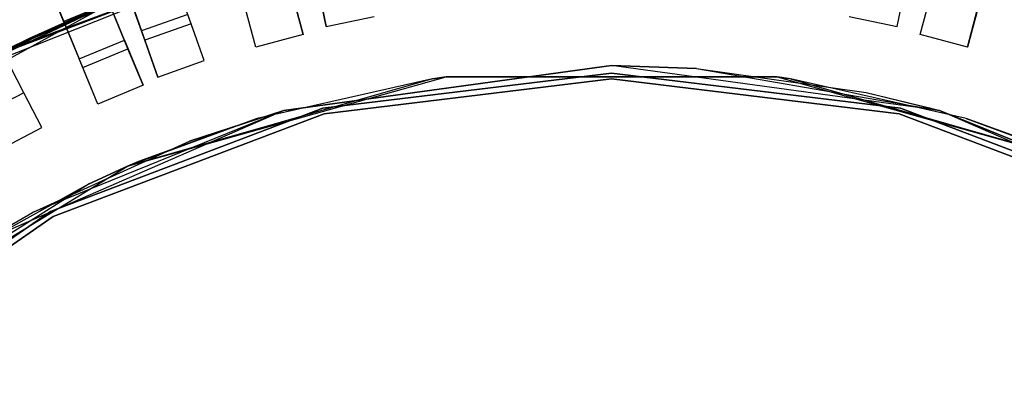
# Model space of a CAD drawing. Extents: x 0.2 to 26, y -12.8 to 12.8.
# Tile 84 of 97: x 10.1 to 15.1, y 4.6 to 6.4. Entities that reach past the tile are written whole.
import ezdxf

# ---------------------------------------------------------------- set-up
doc = ezdxf.new("R2010")
doc.units = 0
doc.header["$LTSCALE"] = 2.54
doc.layers.get('0').update_dxf_attribs({"color": 13, "linetype": 'CONTINUOUS'})

# ---------------------------------------------------------------- blocks, each defined once
blk = doc.blocks.new('PUKET-M-11161_B_STL')
at = {"color": 0}
for p, q in [((10.293, 6.4183, 43.2437), (9.8869, 7.3987, 42.6925)), ((10.293, 6.4183, 43.2437), (9.8869, 7.3987, 42.6925)), ((10.0919, 6.9039, 11.6287), (10.2907, 6.4239, 7.5246)), ((10.0919, 6.9039, 11.6287), (10.2907, 6.4239, 7.5246)), ((10.9403, 6.4133, 38.3338), (10.7666, 6.9019, 34.2389)), ((10.9403, 6.4133, 38.3338), (10.7666, 6.9019, 34.2389)), ((10.7047, 6.3295, 38.3338), (10.531, 6.8182, 34.2389)), ((10.7047, 6.3295, 38.3338), (10.531, 6.8182, 34.2389)), ((9.7146, 6.1341, 1.6364), (11.3461, 6.7801, 1.6364)), ((9.7146, 6.1341, 1.6364), (11.3461, 6.7801, 1.6364)), ((9.922, 6.2437, 2.6166), (11.3461, 6.7801, 1.6364)), ((9.922, 6.2437, 2.6166), (11.3461, 6.7801, 1.6364)), ((9.9779, 6.2717, 2.6163), (11.3461, 6.7801, 1.6364)), ((9.9779, 6.2717, 2.6163), (11.3461, 6.7801, 1.6364)), ((10.6186, 6.2855, 7.4956), (10.4203, 6.7644, 11.6201)), ((10.6186, 6.2855, 7.4956), (10.4203, 6.7644, 11.6201)), ((10.3877, 6.1898, 7.4956), (10.1893, 6.6687, 11.6201)), ((10.3877, 6.1898, 7.4956), (10.1893, 6.6687, 11.6201)), ((11.5786, 6.6441, 42.4364), (11.6294, 6.3993, 42.4364)), ((11.5786, 6.6441, 42.4364), (11.6294, 6.3993, 42.4364)), ((14.5443, 6.3993, 42.4364), (14.5952, 6.6441, 42.4364)), ((14.5443, 6.3993, 42.4364), (14.5952, 6.6441, 42.4364)), ((11.4478, 6.6003, 3.3364), (11.5125, 6.3588, 3.3364)), ((11.4478, 6.6003, 3.3364), (11.5125, 6.3588, 3.3364)), ((11.6294, 6.3993, 42.4364), (11.5888, 6.595, 38.3338)), ((11.6294, 6.3993, 42.4364), (11.5888, 6.595, 38.3338)), ((14.5443, 6.3993, 42.4364), (14.585, 6.595, 38.3338)), ((14.5443, 6.3993, 42.4364), (14.585, 6.595, 38.3338)), ((14.6613, 6.3588, 3.3364), (14.726, 6.6003, 3.3364)), ((14.6613, 6.3588, 3.3364), (14.726, 6.6003, 3.3364)), ((9.9779, 6.2717, 2.6163), (10.6253, 6.5529, 2.6163)), ((9.9779, 6.2717, 2.8857), (10.6253, 6.5529, 2.8857)), ((9.9779, 6.2717, 2.6163), (10.6253, 6.5529, 2.6163)), ((9.9779, 6.2717, 2.8857), (10.6253, 6.5529, 2.8857)), ((10.6253, 6.5529, 2.8857), (10.129, 6.3444, 3.3364)), ((10.6253, 6.5529, 2.8857), (10.129, 6.3444, 3.3364)), ((10.621, 6.5652, 38.3441), (10.6879, 6.3768, 42.4364)), ((10.621, 6.5652, 38.3441), (10.6879, 6.3768, 42.4364)), ((11.271, 6.2941, 3.3364), (11.2063, 6.5356, 3.3364)), ((11.271, 6.2941, 3.3364), (11.2063, 6.5356, 3.3364)), ((11.5125, 6.3588, 3.3364), (11.4602, 6.5539, 7.4956)), ((11.5125, 6.3588, 3.3364), (11.4602, 6.5539, 7.4956)), ((14.6613, 6.3588, 3.3364), (14.7136, 6.5539, 7.4956)), ((14.6613, 6.3588, 3.3364), (14.7136, 6.5539, 7.4956)), ((14.9675, 6.5356, 3.3364), (14.9028, 6.2941, 3.3364)), ((14.9675, 6.5356, 3.3364), (14.9028, 6.2941, 3.3364)), ((8.9724, 5.6631, 44.1364), (10.51, 6.5084, 44.1364)), ((8.9724, 5.6631, 44.1364), (10.51, 6.5084, 44.1364)), ((9.6957, 6.1237, 43.2437), (10.51, 6.5084, 44.1364)), ((9.6957, 6.1237, 43.2437), (10.51, 6.5084, 44.1364)), ((10.087, 6.0612, 38.3338), (9.8484, 6.5217, 34.2389)), ((10.087, 6.0612, 38.3338), (9.8484, 6.5217, 34.2389)), ((10.2492, 6.5241, 42.9191), (10.293, 6.4183, 42.9711)), ((10.2492, 6.5241, 42.9191), (10.293, 6.4183, 42.9711)), ((10.5217, 6.5196, 7.5246), (10.2907, 6.4239, 7.5246)), ((10.5217, 6.5196, 7.5246), (10.2907, 6.4239, 7.5246)), ((10.293, 6.4183, 43.2437), (10.51, 6.5084, 44.1364)), ((10.293, 6.4183, 43.2437), (10.51, 6.5084, 44.1364)), ((10.4659, 6.4908, 43.2433), (10.293, 6.4183, 43.2437)), ((10.4659, 6.4908, 43.2433), (10.293, 6.4183, 43.2437)), ((10.6003, 6.3299, 3.3364), (10.5217, 6.5196, 7.5246)), ((10.6003, 6.3299, 3.3364), (10.5217, 6.5196, 7.5246)), ((11.271, 6.2941, 3.3364), (11.2187, 6.4892, 7.4956)), ((11.271, 6.2941, 3.3364), (11.2187, 6.4892, 7.4956)), ((14.9028, 6.2941, 3.3364), (14.9551, 6.4892, 7.4956)), ((14.9028, 6.2941, 3.3364), (14.9551, 6.4892, 7.4956)), ((10.1104, 6.3357, 42.4364), (10.4284, 6.4755, 42.4364)), ((10.1104, 6.3357, 42.4364), (10.4284, 6.4755, 42.4364)), ((10.3505, 6.443, 42.9708), (10.1104, 6.3357, 42.4364)), ((10.3505, 6.443, 42.9708), (10.1104, 6.3357, 42.4364)), ((10.3753, 6.4535, 3.3364), (10.129, 6.3444, 3.3364)), ((10.3753, 6.4535, 3.3364), (10.129, 6.3444, 3.3364)), ((10.293, 6.4183, 42.9711), (10.3505, 6.443, 42.9708)), ((10.293, 6.4183, 42.9711), (10.3505, 6.443, 42.9708)), ((10.9235, 6.4605, 42.4364), (10.6879, 6.3768, 42.4364)), ((10.9235, 6.4605, 42.4364), (10.6879, 6.3768, 42.4364)), ((11.0072, 6.225, 42.4364), (10.9235, 6.4605, 42.4364)), ((11.0072, 6.225, 42.4364), (10.9235, 6.4605, 42.4364)), ((11.6294, 6.3993, 42.4364), (11.8742, 6.4502, 42.4364)), ((11.6294, 6.3993, 42.4364), (11.8742, 6.4502, 42.4364)), ((14.2996, 6.4502, 42.4364), (14.5443, 6.3993, 42.4364)), ((14.2996, 6.4502, 42.4364), (14.5443, 6.3993, 42.4364)), ((9.6957, 6.1237, 43.2437), (10.293, 6.4183, 43.2437)), ((9.6957, 6.1237, 42.9711), (10.293, 6.4183, 42.9711)), ((9.6957, 6.1237, 43.2437), (10.293, 6.4183, 43.2437)), ((9.6957, 6.1237, 42.9711), (10.293, 6.4183, 42.9711)), ((9.7834, 6.1715, 42.4364), (10.293, 6.4183, 42.9711)), ((9.7834, 6.1715, 42.4364), (10.293, 6.4183, 42.9711)), ((10.293, 6.4183, 42.9711), (10.1104, 6.3357, 42.4364)), ((10.293, 6.4183, 42.9711), (10.1104, 6.3357, 42.4364)), ((10.2907, 6.4239, 7.5246), (10.3693, 6.2342, 3.3364)), ((10.2907, 6.4239, 7.5246), (10.3693, 6.2342, 3.3364)), ((10.293, 6.4183, 43.2437), (10.293, 6.4183, 42.9711)), ((10.293, 6.4183, 43.2437), (10.293, 6.4183, 42.9711)), ((10.9403, 6.4133, 38.3338), (10.7047, 6.3295, 38.3338)), ((10.9403, 6.4133, 38.3338), (10.7047, 6.3295, 38.3338)), ((11.0072, 6.225, 42.4364), (10.9403, 6.4133, 38.3338)), ((11.0072, 6.225, 42.4364), (10.9403, 6.4133, 38.3338)), ((9.7834, 6.1715, 42.4364), (10.1104, 6.3357, 42.4364)), ((9.7834, 6.1715, 42.4364), (10.1104, 6.3357, 42.4364)), ((9.9779, 6.2717, 2.8857), (10.129, 6.3444, 3.3364)), ((9.9779, 6.2717, 2.8857), (10.129, 6.3444, 3.3364)), ((10.129, 6.3444, 3.3364), (9.988, 6.2767, 3.3364)), ((10.129, 6.3444, 3.3364), (9.988, 6.2767, 3.3364)), ((10.6879, 6.3768, 42.4364), (10.7716, 6.1412, 42.4364)), ((10.6879, 6.3768, 42.4364), (10.7716, 6.1412, 42.4364)), ((11.5125, 6.3588, 3.3364), (11.271, 6.2941, 3.3364)), ((11.5125, 6.3588, 3.3364), (11.271, 6.2941, 3.3364)), ((14.9028, 6.2941, 3.3364), (14.6613, 6.3588, 3.3364)), ((14.9028, 6.2941, 3.3364), (14.6613, 6.3588, 3.3364)), ((10.3693, 6.2342, 3.3364), (10.6003, 6.3299, 3.3364)), ((10.3693, 6.2342, 3.3364), (10.6003, 6.3299, 3.3364)), ((10.3877, 6.1898, 7.4956), (10.6186, 6.2855, 7.4956)), ((10.3877, 6.1898, 7.4956), (10.6186, 6.2855, 7.4956)), ((10.6003, 6.3299, 3.3364), (10.6959, 6.0989, 3.3364)), ((10.6003, 6.3299, 3.3364), (10.6959, 6.0989, 3.3364)), ((10.6959, 6.0989, 3.3364), (10.6186, 6.2855, 7.4956)), ((10.6959, 6.0989, 3.3364), (10.6186, 6.2855, 7.4956)), ((10.7716, 6.1412, 42.4364), (10.7047, 6.3295, 38.3338)), ((10.7716, 6.1412, 42.4364), (10.7047, 6.3295, 38.3338)), ((10.465, 6.0032, 3.3364), (10.3693, 6.2342, 3.3364)), ((10.465, 6.0032, 3.3364), (10.3693, 6.2342, 3.3364)), ((10.465, 6.0032, 3.3364), (10.3877, 6.1898, 7.4956)), ((10.465, 6.0032, 3.3364), (10.3877, 6.1898, 7.4956)), ((10.7716, 6.1412, 42.4364), (11.0072, 6.225, 42.4364)), ((10.7716, 6.1412, 42.4364), (11.0072, 6.225, 42.4364)), ((11.4141, 5.9701, 3.3364), (13.0869, 6.2, 3.3364)), ((13.0869, 6.2, 1.6364), (11.4141, 5.9701, 1.6364)), ((11.4141, 5.9701, 3.3364), (13.0869, 6.2, 3.3364)), ((13.0869, 6.2, 1.6364), (11.4141, 5.9701, 1.6364)), ((13.0869, 6.2, 3.3364), (13.5209, 6.1848, 3.3364)), ((14.7596, 5.9701, 1.6364), (13.0869, 6.2, 1.6364)), ((13.5209, 6.1848, 3.3364), (13.0869, 6.2, 1.6364)), ((14.7596, 5.9701, 1.6364), (13.0869, 6.2, 1.6364)), ((13.5209, 6.1848, 3.3364), (13.0869, 6.2, 1.6364)), ((13.0869, 6.2, 3.3364), (13.5209, 6.1848, 3.3364)), ((13.0869, 6.2, 3.3364), (13.0869, 6.2, 1.6364)), ((13.0869, 6.2, 3.3364), (13.0869, 6.2, 1.6364)), ((13.5209, 6.1848, 3.3364), (14.3854, 6.0625, 3.3364)), ((13.5209, 6.1848, 3.3364), (14.3854, 6.0625, 3.3364)), ((13.5209, 6.1848, 3.3364), (14.7596, 5.9701, 1.6364)), ((13.5209, 6.1848, 3.3364), (14.7596, 5.9701, 1.6364)), ((10.6168, 5.6867, 44.1364), (12.2427, 6.1423, 44.1364)), ((10.6168, 5.6867, 44.1364), (12.2427, 6.1423, 44.1364)), ((12.1732, 6.1323, 42.4364), (10.6168, 5.6867, 44.1364)), ((12.1732, 6.1323, 42.4364), (10.6168, 5.6867, 44.1364)), ((12.1732, 6.1323, 42.4364), (11.2777, 5.9302, 42.4364)), ((12.1732, 6.1323, 42.4364), (11.2777, 5.9302, 42.4364)), ((13.0869, 6.1614, 44.1003), (11.6124, 5.9824, 44.1003)), ((11.6124, 5.9824, 1.6003), (13.0869, 6.1614, 1.6003)), ((13.0869, 6.1614, 44.1003), (11.6124, 5.9824, 44.1003)), ((11.6124, 5.9824, 1.6003), (13.0869, 6.1614, 1.6003)), ((11.6195, 5.9533, 44.1003), (13.0869, 6.1314, 44.1003)), ((13.0869, 6.1314, 1.6003), (11.6195, 5.9533, 1.6003)), ((13.0869, 6.1314, 1.6003), (11.6195, 5.9533, 1.6003)), ((11.6195, 5.9533, 44.1003), (13.0869, 6.1314, 44.1003)), ((12.2427, 6.1423, 42.4364), (12.1732, 6.1323, 42.4364)), ((12.1732, 6.1323, 42.4364), (12.2427, 6.1423, 44.1364)), ((12.1732, 6.1323, 42.4364), (12.2427, 6.1423, 44.1364)), ((12.2427, 6.1423, 42.4364), (12.1732, 6.1323, 42.4364)), ((13.9311, 6.1423, 42.4364), (12.2427, 6.1423, 42.4364)), ((12.2427, 6.1423, 44.1364), (13.9311, 6.1423, 44.1364)), ((12.2427, 6.1423, 42.4364), (12.2427, 6.1423, 44.1364)), ((12.2427, 6.1423, 42.4364), (12.2427, 6.1423, 44.1364)), ((13.9311, 6.1423, 42.4364), (12.2427, 6.1423, 42.4364)), ((12.2427, 6.1423, 44.1364), (13.9311, 6.1423, 44.1364)), ((14.5614, 5.9824, 44.1003), (13.0869, 6.1614, 44.1003)), ((13.0869, 6.1614, 1.6003), (14.5614, 5.9824, 1.6003)), ((13.0869, 6.1614, 1.6003), (14.5614, 5.9824, 1.6003)), ((13.0869, 6.1614, 44.1003), (13.0869, 6.1614, 1.6003)), ((14.5614, 5.9824, 44.1003), (13.0869, 6.1614, 44.1003)), ((13.0869, 6.1614, 44.1003), (13.0869, 6.1614, 1.6003)), ((13.0869, 6.1314, 44.1003), (14.5542, 5.9533, 44.1003)), ((14.5542, 5.9533, 1.6003), (13.0869, 6.1314, 1.6003)), ((13.0869, 6.1314, 44.1003), (13.0869, 6.1314, 1.6003)), ((14.5542, 5.9533, 1.6003), (13.0869, 6.1314, 1.6003)), ((13.0869, 6.1314, 44.1003), (14.5542, 5.9533, 44.1003)), ((13.0869, 6.1314, 44.1003), (13.0869, 6.1314, 1.6003)), ((13.9901, 6.1339, 42.4364), (13.9311, 6.1423, 42.4364)), ((13.9311, 6.1423, 44.1364), (15.557, 5.6867, 44.1364)), ((13.9311, 6.1423, 44.1364), (13.9901, 6.1339, 42.4364)), ((14.0005, 6.1323, 42.4364), (13.9311, 6.1423, 44.1364)), ((14.0005, 6.1323, 42.4364), (13.9311, 6.1423, 44.1364)), ((13.9311, 6.1423, 44.1364), (15.557, 5.6867, 44.1364)), ((13.9311, 6.1423, 42.4364), (13.9311, 6.1423, 44.1364)), ((13.9311, 6.1423, 42.4364), (13.9311, 6.1423, 44.1364)), ((13.9901, 6.1339, 42.4364), (13.9311, 6.1423, 42.4364)), ((13.9311, 6.1423, 44.1364), (13.9901, 6.1339, 42.4364)), ((14.0005, 6.1323, 42.4364), (13.9901, 6.1339, 42.4364)), ((14.0005, 6.1323, 42.4364), (13.9901, 6.1339, 42.4364)), ((14.896, 5.9302, 42.4364), (14.0005, 6.1323, 42.4364)), ((14.0005, 6.1323, 42.4364), (15.557, 5.6867, 44.1364)), ((14.0005, 6.1323, 42.4364), (15.557, 5.6867, 44.1364)), ((14.896, 5.9302, 42.4364), (14.0005, 6.1323, 42.4364)), ((10.1789, 5.8838, 42.4364), (10.0639, 6.1058, 42.4364)), ((10.1789, 5.8838, 42.4364), (10.0639, 6.1058, 42.4364)), ((10.6959, 6.0989, 3.3364), (10.465, 6.0032, 3.3364)), ((10.6959, 6.0989, 3.3364), (10.465, 6.0032, 3.3364)), ((10.087, 6.0612, 38.3338), (9.865, 5.9462, 38.3338)), ((10.087, 6.0612, 38.3338), (9.865, 5.9462, 38.3338)), ((10.1789, 5.8838, 42.4364), (10.087, 6.0612, 38.3338)), ((10.1789, 5.8838, 42.4364), (10.087, 6.0612, 38.3338)), ((14.3854, 6.0625, 3.3364), (14.709, 5.984, 3.3364)), ((14.3854, 6.0625, 3.3364), (14.709, 5.984, 3.3364)), ((14.3854, 6.0625, 3.3364), (14.7596, 5.9701, 1.6364)), ((14.3854, 6.0625, 3.3364), (14.7596, 5.9701, 1.6364)), ((11.6124, 5.9824, 44.1003), (10.2235, 5.4557, 44.1003)), ((10.2235, 5.4557, 1.6003), (11.6124, 5.9824, 1.6003)), ((11.6124, 5.9824, 44.1003), (10.2235, 5.4557, 44.1003)), ((10.2235, 5.4557, 1.6003), (11.6124, 5.9824, 1.6003)), ((11.6124, 5.9824, 44.1003), (11.6124, 5.9824, 1.6003)), ((11.6124, 5.9824, 44.1003), (11.6124, 5.9824, 1.6003)), ((15.9502, 5.4557, 44.1003), (14.5614, 5.9824, 44.1003)), ((14.5614, 5.9824, 1.6003), (15.9502, 5.4557, 1.6003)), ((14.5614, 5.9824, 44.1003), (14.5614, 5.9824, 1.6003)), ((15.9502, 5.4557, 44.1003), (14.5614, 5.9824, 44.1003)), ((14.5614, 5.9824, 1.6003), (15.9502, 5.4557, 1.6003)), ((14.5614, 5.9824, 44.1003), (14.5614, 5.9824, 1.6003)), ((14.709, 5.984, 3.3364), (14.7596, 5.9701, 3.3364)), ((14.709, 5.984, 3.3364), (14.7596, 5.9701, 3.3364)), ((14.709, 5.984, 3.3364), (14.7596, 5.9701, 1.6364)), ((14.709, 5.984, 3.3364), (14.7596, 5.9701, 1.6364)), ((11.4141, 5.9701, 1.6364), (9.8655, 5.2974, 1.6364)), ((11.4141, 5.9701, 1.6364), (9.8655, 5.2974, 1.6364)), ((11.4141, 5.9701, 1.6364), (10.1312, 5.4501, 3.3364)), ((11.4141, 5.9701, 1.6364), (10.1312, 5.4501, 3.3364)), ((10.2375, 5.4291, 44.1003), (11.6195, 5.9533, 44.1003)), ((11.6195, 5.9533, 1.6003), (10.2375, 5.4291, 1.6003)), ((11.6195, 5.9533, 1.6003), (10.2375, 5.4291, 1.6003)), ((10.2375, 5.4291, 44.1003), (11.6195, 5.9533, 44.1003)), ((11.2777, 5.9302, 42.4364), (10.6168, 5.6867, 44.1364)), ((11.2777, 5.9302, 42.4364), (10.6168, 5.6867, 44.1364)), ((11.2777, 5.9302, 42.4364), (10.6728, 5.7107, 42.4364)), ((11.2777, 5.9302, 42.4364), (10.6728, 5.7107, 42.4364)), ((10.9318, 5.8134, 3.3364), (11.4141, 5.9701, 3.3364)), ((11.4141, 5.9701, 1.6364), (10.9318, 5.8134, 3.3364)), ((10.9318, 5.8134, 3.3364), (11.4141, 5.9701, 3.3364)), ((11.4141, 5.9701, 1.6364), (10.9318, 5.8134, 3.3364)), ((11.4141, 5.9701, 3.3364), (11.4141, 5.9701, 1.6364)), ((11.4141, 5.9701, 3.3364), (11.4141, 5.9701, 1.6364)), ((11.6195, 5.9533, 1.6003), (11.6195, 5.9533, 44.1003)), ((11.6195, 5.9533, 1.6003), (11.6195, 5.9533, 44.1003)), ((14.5542, 5.9533, 44.1003), (15.9363, 5.4291, 44.1003)), ((15.9363, 5.4291, 1.6003), (14.5542, 5.9533, 1.6003)), ((14.5542, 5.9533, 1.6003), (14.5542, 5.9533, 44.1003)), ((14.5542, 5.9533, 1.6003), (14.5542, 5.9533, 44.1003)), ((15.9363, 5.4291, 1.6003), (14.5542, 5.9533, 1.6003)), ((14.5542, 5.9533, 44.1003), (15.9363, 5.4291, 44.1003)), ((14.7596, 5.9701, 3.3364), (16.0426, 5.4501, 3.3364)), ((16.3083, 5.2974, 1.6364), (14.7596, 5.9701, 1.6364)), ((16.0426, 5.4501, 3.3364), (14.7596, 5.9701, 1.6364)), ((16.3083, 5.2974, 1.6364), (14.7596, 5.9701, 1.6364)), ((16.0426, 5.4501, 3.3364), (14.7596, 5.9701, 1.6364)), ((14.7596, 5.9701, 3.3364), (16.0426, 5.4501, 3.3364)), ((14.7596, 5.9701, 3.3364), (14.7596, 5.9701, 1.6364)), ((14.7596, 5.9701, 3.3364), (14.7596, 5.9701, 1.6364)), ((15.5009, 5.7107, 42.4364), (14.896, 5.9302, 42.4364)), ((14.896, 5.9302, 42.4364), (15.557, 5.6867, 44.1364)), ((14.896, 5.9302, 42.4364), (15.557, 5.6867, 44.1364)), ((15.5009, 5.7107, 42.4364), (14.896, 5.9302, 42.4364)), ((9.957, 5.7688, 42.4364), (10.1789, 5.8838, 42.4364)), ((9.957, 5.7688, 42.4364), (10.1789, 5.8838, 42.4364)), ((10.1312, 5.4501, 3.3364), (10.9318, 5.8134, 3.3364)), ((10.1312, 5.4501, 3.3364), (10.9318, 5.8134, 3.3364)), ((9.1741, 4.8094, 44.1364), (10.6168, 5.6867, 44.1364)), ((9.1741, 4.8094, 44.1364), (10.6168, 5.6867, 44.1364)), ((10.6168, 5.6867, 42.4364), (10.4201, 5.5972, 42.4364)), ((10.4201, 5.5972, 42.4364), (10.6168, 5.6867, 44.1364)), ((10.4201, 5.5972, 42.4364), (10.6168, 5.6867, 44.1364)), ((10.6168, 5.6867, 42.4364), (10.4201, 5.5972, 42.4364)), ((10.6728, 5.7107, 42.4364), (10.6168, 5.6867, 42.4364)), ((10.6168, 5.6867, 44.1364), (10.6728, 5.7107, 42.4364)), ((10.6728, 5.7107, 42.4364), (10.6168, 5.6867, 42.4364)), ((10.6168, 5.6867, 44.1364), (10.6728, 5.7107, 42.4364)), ((10.6168, 5.6867, 42.4364), (10.6168, 5.6867, 44.1364)), ((10.6168, 5.6867, 42.4364), (10.6168, 5.6867, 44.1364)), ((10.4201, 5.5972, 42.4364), (9.1741, 4.8094, 44.1364)), ((10.4201, 5.5972, 42.4364), (9.1741, 4.8094, 44.1364)), ((10.4201, 5.5972, 42.4364), (9.7483, 5.2243, 42.4364)), ((10.4201, 5.5972, 42.4364), (9.7483, 5.2243, 42.4364)), ((10.2235, 5.4557, 44.1003), (9.0011, 4.6119, 44.1003)), ((9.0011, 4.6119, 1.6003), (10.2235, 5.4557, 1.6003)), ((10.2235, 5.4557, 44.1003), (9.0011, 4.6119, 44.1003)), ((9.0011, 4.6119, 1.6003), (10.2235, 5.4557, 1.6003)), ((9.021, 4.5894, 44.1003), (10.2375, 5.4291, 44.1003)), ((10.2375, 5.4291, 1.6003), (9.021, 4.5894, 1.6003)), ((10.2375, 5.4291, 1.6003), (9.021, 4.5894, 1.6003)), ((9.021, 4.5894, 44.1003), (10.2375, 5.4291, 44.1003)), ((9.8655, 5.2974, 3.3364), (10.1312, 5.4501, 3.3364)), ((9.8655, 5.2974, 1.6364), (10.1312, 5.4501, 3.3364)), ((9.8655, 5.2974, 3.3364), (10.1312, 5.4501, 3.3364)), ((9.8655, 5.2974, 1.6364), (10.1312, 5.4501, 3.3364)), ((10.2235, 5.4557, 44.1003), (10.2235, 5.4557, 1.6003)), ((10.2235, 5.4557, 44.1003), (10.2235, 5.4557, 1.6003)), ((10.2375, 5.4291, 1.6003), (10.2375, 5.4291, 44.1003)), ((10.2375, 5.4291, 1.6003), (10.2375, 5.4291, 44.1003))]:
    blk.add_line(p, q, dxfattribs=at)

msp = doc.modelspace()

# ---------------------------------------------------------------- block references
at = {"color": 0}
msp.add_blockref('PUKET-M-11161_B_STL', (0, 0), dxfattribs=at)

doc.saveas('drawing.dxf')
